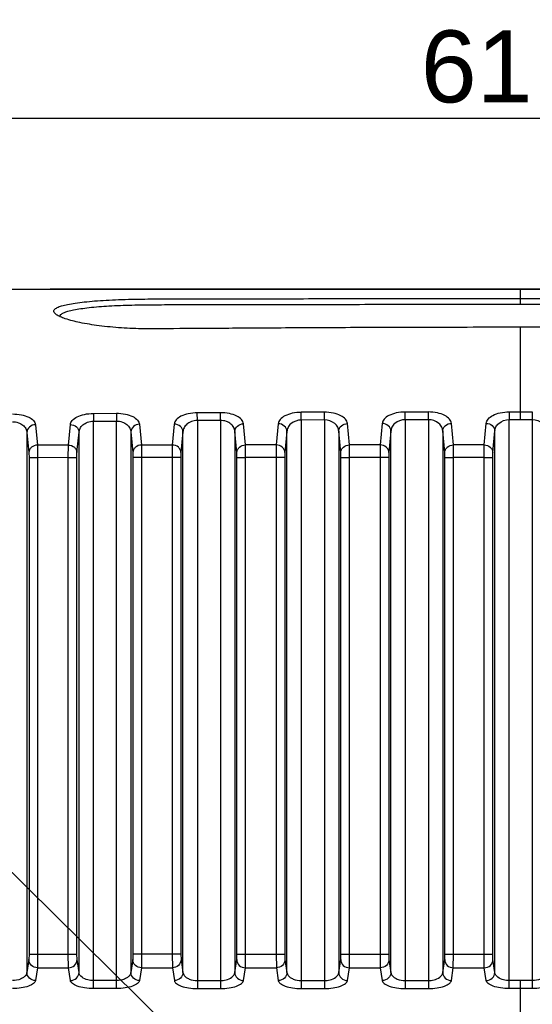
# Model space of a CAD drawing. Header units: millimetres. Extents: x 2163 to 2692, y -1564 to -1190.
# Tile 42 of 47: x 2556 to 2574, y -1357 to -1323. Entities that reach past the tile are written whole.
import ezdxf

# ---------------------------------------------------------------- set-up
doc = ezdxf.new("R2010")
doc.units = ezdxf.units.MM
doc.styles.add('HANA', font='arial.ttf')
doc.dimstyles.new('HANA$0', dxfattribs={"dimtxt": 2.5, "dimasz": 2.5, "dimexe": 0.5, "dimexo": 0.2, "dimgap": 0.5, "dimtad": 1, "dimzin": 1, "dimdsep": 46, "dimtxsty": 'HANA', "dimcen": 0, "dimclrd": 3, "dimclre": 3, "dimclrt": 4, "dimadec": 0, "dimazin": 0, "dimtfac": 1, "dimtmove": 0, "dimatfit": 3, "dimfxl": 1, "dimtzin": 0, "dimarcsym": 0})
doc.dimstyles.new('HANA$7', dxfattribs={"dimtxt": 2.5, "dimasz": 2.5, "dimexe": 0.5, "dimexo": 0.2, "dimgap": 0.5, "dimtad": 1, "dimzin": 1, "dimdsep": 46, "dimtxsty": 'HANA', "dimcen": 0, "dimclrd": 3, "dimclre": 3, "dimclrt": 4, "dimadec": 0, "dimazin": 0, "dimtfac": 1, "dimtmove": 0, "dimatfit": 3, "dimfxl": 1, "dimtzin": 0, "dimarcsym": 0})

# ---------------------------------------------------------------- blocks, each defined once
blk = doc.blocks.new('*D43')
at = {"lineweight": -2}
for p, q in [((2550.223, -1366.25), (2550.223, -1345.508)), ((2611.723, -1366.25), (2611.723, -1345.508)), ((2552.723, -1346.008), (2609.223, -1346.008))]:
    blk.add_line(p, q, dxfattribs=at)
for points in [[(2552.723, -1345.592), (2552.723, -1346.425), (2550.223, -1346.008)], [(2609.223, -1346.425), (2609.223, -1345.592), (2611.723, -1346.008)]]:
    blk.add_solid(points)
at = {"layer": 'Defpoints', "color": 0}
for p in [(2611.723, -1346.008), (2550.223, -1366.45), (2611.723, -1366.45)]:
    blk.add_point(p, dxfattribs=at)
at = {"insert": (2578.998, -1344.231), "char_height": 2.5, "attachment_point": 5, "style": 'HANA'}
blk.add_mtext('61.50{\\fArial|b0|i0|c0|p34;%%P0.30}', dxfattribs=at)

msp = doc.modelspace()

# ---------------------------------------------------------------- linework, layer by layer
at = {"color": 7, "linetype": 'Continuous'}
for p, q in [((2590.019, -1331.892), (2557.393, -1331.892)), ((2573.722, -1331.893), (2573.722, -1332.416)), ((2573.721, -1332.416), (2583.022, -1332.425)), ((2573.722, -1332.217), (2583.022, -1332.226)), ((2557.611, -1332.779), (2557.565, -1332.741)), ((2573.722, -1333.217), (2573.722, -1336.423)), ((2558.893, -1336.208), (2559.695, -1336.203)), ((2558.893, -1336.208), (2558.894, -1336.478)), ((2559.695, -1336.203), (2559.697, -1336.473)), ((2563.308, -1336.183), (2562.506, -1336.187)), ((2562.507, -1336.456), (2562.506, -1336.187)), ((2563.309, -1336.452), (2563.308, -1336.183)), ((2566.921, -1336.168), (2566.119, -1336.171)), ((2566.921, -1336.169), (2566.119, -1336.169)), ((2566.12, -1336.439), (2566.119, -1336.171)), ((2566.922, -1336.436), (2566.921, -1336.168)), ((2570.535, -1336.158), (2569.733, -1336.159)), ((2569.733, -1336.427), (2569.733, -1336.159)), ((2570.535, -1336.159), (2569.733, -1336.159)), ((2570.535, -1336.426), (2570.535, -1336.158)), ((2573.346, -1336.155), (2573.346, -1336.423)), ((2573.346, -1336.155), (2574.148, -1336.155)), ((2574.148, -1336.155), (2574.148, -1336.423)), ((2556.881, -1336.599), (2556.952, -1337.306)), ((2558.025, -1337.306), (2558.094, -1336.593)), ((2558.894, -1336.478), (2559.697, -1336.473)), ((2558.894, -1356.184), (2558.894, -1336.478)), ((2559.697, -1356.184), (2559.697, -1336.473)), ((2560.494, -1336.583), (2560.565, -1337.305)), ((2561.707, -1336.578), (2561.638, -1337.305)), ((2563.309, -1336.452), (2562.507, -1336.456)), ((2562.507, -1336.456), (2562.507, -1356.184)), ((2563.309, -1336.452), (2563.309, -1356.184)), ((2564.178, -1337.304), (2564.107, -1336.569)), ((2565.32, -1336.566), (2565.251, -1337.304)), ((2566.922, -1336.436), (2566.12, -1336.439)), ((2566.12, -1336.439), (2566.12, -1356.184)), ((2566.922, -1336.436), (2566.922, -1356.184)), ((2567.791, -1337.304), (2567.721, -1336.559)), ((2568.934, -1336.557), (2568.864, -1337.304)), ((2570.535, -1336.426), (2569.733, -1336.427)), ((2569.733, -1336.427), (2569.733, -1356.184)), ((2570.535, -1336.426), (2570.535, -1356.184)), ((2571.404, -1337.304), (2571.334, -1336.553)), ((2572.477, -1337.304), (2572.547, -1336.553)), ((2573.346, -1356.184), (2573.346, -1336.423)), ((2573.346, -1336.423), (2573.722, -1336.423)), ((2573.722, -1336.423), (2574.148, -1336.423)), ((2574.148, -1336.423), (2574.148, -1356.184)), ((2556.583, -1336.867), (2556.583, -1355.623)), ((2556.583, -1336.867), (2556.653, -1337.569)), ((2558.325, -1337.568), (2558.395, -1336.861)), ((2558.395, -1355.623), (2558.395, -1336.861)), ((2560.196, -1336.85), (2560.196, -1355.623)), ((2560.196, -1336.85), (2560.266, -1337.567)), ((2562.008, -1336.844), (2561.938, -1337.566)), ((2562.008, -1355.623), (2562.008, -1336.844)), ((2563.809, -1336.835), (2563.809, -1355.623)), ((2563.879, -1337.565), (2563.809, -1336.835)), ((2565.621, -1336.831), (2565.551, -1337.565)), ((2565.621, -1355.623), (2565.621, -1336.831)), ((2567.422, -1336.824), (2567.422, -1355.623)), ((2567.492, -1337.564), (2567.422, -1336.824)), ((2569.234, -1336.822), (2569.164, -1337.564)), ((2569.234, -1355.623), (2569.234, -1336.822)), ((2571.035, -1336.818), (2571.035, -1355.623)), ((2571.105, -1337.563), (2571.035, -1336.818)), ((2572.777, -1337.563), (2572.847, -1336.817)), ((2572.847, -1355.623), (2572.847, -1336.817)), ((2558.025, -1337.306), (2556.952, -1337.306)), ((2558.025, -1337.306), (2556.952, -1337.306)), ((2556.952, -1337.306), (2556.958, -1337.745)), ((2558.02, -1337.744), (2558.025, -1337.306)), ((2561.638, -1337.305), (2560.565, -1337.305)), ((2561.638, -1337.305), (2560.565, -1337.305)), ((2560.565, -1337.305), (2560.571, -1337.742)), ((2561.638, -1337.305), (2561.633, -1337.741)), ((2565.251, -1337.304), (2564.178, -1337.304)), ((2565.251, -1337.304), (2564.178, -1337.304)), ((2564.184, -1337.739), (2564.178, -1337.304)), ((2565.251, -1337.304), (2565.246, -1337.739)), ((2568.864, -1337.304), (2567.791, -1337.304)), ((2568.864, -1337.304), (2567.791, -1337.304)), ((2567.797, -1337.737), (2567.791, -1337.304)), ((2568.864, -1337.304), (2568.859, -1337.737)), ((2572.477, -1337.304), (2571.404, -1337.304)), ((2571.41, -1337.736), (2571.404, -1337.304)), ((2572.472, -1337.736), (2572.477, -1337.304)), ((2556.653, -1337.569), (2556.658, -1337.745)), ((2558.32, -1337.744), (2558.325, -1337.568)), ((2560.266, -1337.567), (2560.271, -1337.742)), ((2561.938, -1337.566), (2561.933, -1337.741)), ((2563.884, -1337.739), (2563.879, -1337.565)), ((2565.551, -1337.565), (2565.545, -1337.739)), ((2567.497, -1337.737), (2567.492, -1337.564)), ((2569.164, -1337.564), (2569.158, -1337.737)), ((2571.11, -1337.736), (2571.105, -1337.563)), ((2572.771, -1337.736), (2572.777, -1337.563)), ((2556.658, -1337.745), (2556.658, -1354.985)), ((2556.958, -1337.745), (2556.658, -1337.745)), ((2558.02, -1337.744), (2556.958, -1337.745)), ((2556.958, -1337.745), (2556.958, -1354.985)), ((2558.02, -1354.985), (2558.02, -1337.744)), ((2558.02, -1337.744), (2558.32, -1337.744)), ((2558.32, -1354.985), (2558.32, -1337.744)), ((2560.271, -1337.742), (2560.271, -1354.985)), ((2560.571, -1337.742), (2560.271, -1337.742)), ((2561.633, -1337.741), (2560.571, -1337.742)), ((2560.571, -1337.742), (2560.571, -1354.985)), ((2561.633, -1337.741), (2561.633, -1354.985)), ((2561.933, -1337.741), (2561.633, -1337.741)), ((2561.933, -1337.741), (2561.933, -1354.985)), ((2563.884, -1354.985), (2563.884, -1337.739)), ((2563.884, -1337.739), (2564.184, -1337.739)), ((2564.184, -1354.985), (2564.184, -1337.739)), ((2565.246, -1337.739), (2564.184, -1337.739)), ((2565.246, -1337.739), (2565.246, -1354.985)), ((2565.545, -1337.739), (2565.246, -1337.739)), ((2565.545, -1337.739), (2565.545, -1354.985)), ((2567.497, -1354.985), (2567.497, -1337.737)), ((2567.497, -1337.737), (2567.797, -1337.737)), ((2567.797, -1354.985), (2567.797, -1337.737)), ((2568.859, -1337.737), (2567.797, -1337.737)), ((2568.859, -1337.737), (2568.859, -1354.985)), ((2569.158, -1337.737), (2568.859, -1337.737)), ((2569.158, -1337.737), (2569.158, -1354.985)), ((2571.11, -1354.985), (2571.11, -1337.736)), ((2571.11, -1337.736), (2571.41, -1337.736)), ((2571.41, -1354.985), (2571.41, -1337.736)), ((2572.472, -1337.736), (2571.41, -1337.736)), ((2572.472, -1354.985), (2572.472, -1337.736)), ((2572.472, -1337.736), (2572.771, -1337.736)), ((2572.771, -1354.985), (2572.771, -1337.736)), ((2556.658, -1354.985), (2556.651, -1355.176)), ((2556.658, -1354.985), (2558.32, -1354.985)), ((2556.958, -1354.985), (2556.951, -1355.461)), ((2558.027, -1355.461), (2558.02, -1354.985)), ((2558.327, -1355.176), (2558.32, -1354.985)), ((2560.271, -1354.985), (2560.264, -1355.176)), ((2561.933, -1354.985), (2560.271, -1354.985)), ((2560.571, -1354.985), (2560.564, -1355.461)), ((2561.633, -1354.985), (2561.64, -1355.461)), ((2561.933, -1354.985), (2561.94, -1355.176)), ((2563.877, -1355.176), (2563.884, -1354.985)), ((2563.884, -1354.985), (2565.545, -1354.985)), ((2564.177, -1355.461), (2564.184, -1354.985)), ((2565.246, -1354.985), (2565.253, -1355.461)), ((2565.545, -1354.985), (2565.553, -1355.176)), ((2567.49, -1355.176), (2567.497, -1354.985)), ((2567.497, -1354.985), (2569.158, -1354.985)), ((2567.79, -1355.461), (2567.797, -1354.985)), ((2568.859, -1354.985), (2568.866, -1355.461)), ((2569.158, -1354.985), (2569.166, -1355.176)), ((2571.103, -1355.176), (2571.11, -1354.985)), ((2571.11, -1354.985), (2572.771, -1354.985)), ((2571.402, -1355.461), (2571.41, -1354.985)), ((2572.479, -1355.461), (2572.472, -1354.985)), ((2572.779, -1355.176), (2572.771, -1354.985)), ((2556.651, -1355.176), (2556.583, -1355.623)), ((2556.951, -1355.461), (2556.882, -1355.905)), ((2556.951, -1355.461), (2558.027, -1355.461)), ((2558.095, -1355.905), (2558.027, -1355.461)), ((2558.395, -1355.623), (2558.327, -1355.176)), ((2560.264, -1355.176), (2560.196, -1355.623)), ((2560.564, -1355.461), (2560.495, -1355.905)), ((2560.564, -1355.461), (2561.64, -1355.461)), ((2561.64, -1355.461), (2561.708, -1355.905)), ((2561.94, -1355.176), (2562.008, -1355.623)), ((2563.809, -1355.623), (2563.877, -1355.176)), ((2564.108, -1355.905), (2564.177, -1355.461)), ((2564.177, -1355.461), (2565.253, -1355.461)), ((2565.253, -1355.461), (2565.321, -1355.905)), ((2565.553, -1355.176), (2565.621, -1355.623)), ((2567.422, -1355.623), (2567.49, -1355.176)), ((2567.721, -1355.905), (2567.79, -1355.461)), ((2567.79, -1355.461), (2568.866, -1355.461)), ((2568.866, -1355.461), (2568.934, -1355.905)), ((2569.166, -1355.176), (2569.234, -1355.623)), ((2571.035, -1355.623), (2571.103, -1355.176)), ((2571.334, -1355.905), (2571.402, -1355.461)), ((2571.402, -1355.461), (2572.479, -1355.461)), ((2572.547, -1355.905), (2572.479, -1355.461)), ((2572.847, -1355.623), (2572.779, -1355.176)), ((2559.697, -1355.903), (2558.894, -1355.903)), ((2562.507, -1355.903), (2563.309, -1355.903)), ((2566.12, -1355.903), (2566.922, -1355.903)), ((2569.733, -1355.903), (2570.535, -1355.903)), ((2574.148, -1355.903), (2573.346, -1355.903)), ((2573.722, -1355.903), (2573.722, -1360.674)), ((2559.697, -1356.184), (2558.894, -1356.184)), ((2562.507, -1356.184), (2563.309, -1356.184)), ((2566.12, -1356.184), (2566.922, -1356.184)), ((2569.733, -1356.184), (2570.535, -1356.184)), ((2574.148, -1356.184), (2573.346, -1356.184))]:
    msp.add_line(p, q, dxfattribs=at)
for points, knots in [([(2519.41, -1333.617), (2519.994, -1333.314), (2520.903, -1332.916), (2522.166, -1332.541), (2523.456, -1332.26), (2525.09, -1332.048), (2526.734, -1331.949), (2528.055, -1331.906), (2529.324, -1331.888), (2530.805, -1331.888), (2532.496, -1331.889), (2534.681, -1331.89), (2537.428, -1331.89), (2540.728, -1331.89), (2544.028, -1331.891), (2548.426, -1331.891), (2553.925, -1331.892), (2560.525, -1331.892), (2567.124, -1331.892), (2571.522, -1331.893), (2573.722, -1331.893)], [0, 0, 0, 0, 0.03619, 0.054289, 0.0724, 0.108689, 0.144792, 0.162892, 0.181371, 0.214576, 0.244325, 0.274315, 0.334752, 0.395335, 0.45578, 0.516193, 0.637181, 0.75814, 0.879069, 1, 1, 1, 1]), ([(2573.722, -1331.893), (2575.921, -1331.893), (2580.32, -1331.892), (2586.918, -1331.892), (2593.518, -1331.892), (2599.017, -1331.891), (2603.415, -1331.891), (2606.715, -1331.89), (2610.016, -1331.89), (2612.762, -1331.89), (2614.948, -1331.889), (2616.638, -1331.888), (2618.119, -1331.888), (2619.388, -1331.906), (2620.709, -1331.949), (2622.353, -1332.048), (2623.988, -1332.26), (2625.277, -1332.541), (2626.54, -1332.916), (2627.449, -1333.314), (2628.033, -1333.617)], [0, 0, 0, 0, 0.120931, 0.24186, 0.362819, 0.483807, 0.54422, 0.604665, 0.665248, 0.725685, 0.755675, 0.785424, 0.818629, 0.837108, 0.855208, 0.891311, 0.9276, 0.945711, 0.96381, 1, 1, 1, 1]), ([(2557.565, -1332.741), (2557.544, -1332.721), (2557.517, -1332.684), (2557.523, -1332.629), (2557.546, -1332.593), (2557.585, -1332.56), (2557.664, -1332.514), (2557.803, -1332.465), (2558.014, -1332.415), (2558.279, -1332.371), (2558.593, -1332.333), (2558.951, -1332.301), (2559.349, -1332.275), (2559.929, -1332.248), (2560.671, -1332.232), (2561.583, -1332.232), (2562.538, -1332.229), (2563.569, -1332.227), (2564.689, -1332.225), (2565.906, -1332.223), (2567.747, -1332.221), (2570.364, -1332.218), (2572.542, -1332.217), (2573.722, -1332.217)], [0, 0, 0, 0, 0.005213, 0.007396, 0.009832, 0.012844, 0.016594, 0.026529, 0.039779, 0.05623, 0.075647, 0.097677, 0.122061, 0.148665, 0.203875, 0.257962, 0.315757, 0.378589, 0.446782, 0.520849, 0.601326, 0.783954, 1, 1, 1, 1]), ([(2557.724, -1332.841), (2557.728, -1332.816), (2557.769, -1332.761), (2557.872, -1332.706), (2558.023, -1332.653), (2558.222, -1332.607), (2558.468, -1332.565), (2558.876, -1332.514), (2559.47, -1332.47), (2560.238, -1332.439), (2561.063, -1332.431), (2561.932, -1332.43), (2563.233, -1332.427), (2565.071, -1332.424), (2567.562, -1332.42), (2570.486, -1332.417), (2572.586, -1332.416), (2573.721, -1332.416)], [0, 0, 0, 0, 0.004763, 0.011814, 0.021707, 0.034494, 0.050068, 0.06822, 0.111145, 0.161221, 0.211577, 0.265109, 0.323357, 0.454408, 0.607979, 0.788218, 1, 1, 1, 1]), ([(2573.722, -1333.217), (2572.632, -1333.217), (2570.611, -1333.22), (2567.793, -1333.229), (2565.381, -1333.241), (2563.313, -1333.255), (2561.779, -1333.264), (2560.662, -1333.276), (2559.873, -1333.246), (2559.124, -1333.174), (2558.473, -1333.07), (2558.02, -1332.96), (2557.751, -1332.859), (2557.65, -1332.807), (2557.611, -1332.779)], [0, 0, 0, 0, 0.202137, 0.37483, 0.522707, 0.649543, 0.758514, 0.807322, 0.856669, 0.904889, 0.946737, 0.979035, 0.991003, 1, 1, 1, 1]), ([(2586.423, -1333.271), (2585.556, -1333.266), (2583.707, -1333.25), (2579.473, -1333.227), (2576.106, -1333.217), (2573.722, -1333.217)], [0, 0, 0, 0, 0.204701, 0.436787, 1, 1, 1, 1]), ([(2556.082, -1336.227), (2556.186, -1336.226), (2556.381, -1336.243), (2556.634, -1336.319), (2556.814, -1336.434), (2556.876, -1336.548), (2556.881, -1336.599)], [0, 0, 0, 0, 0.332242, 0.617368, 0.835221, 1, 1, 1, 1]), ([(2558.094, -1336.593), (2558.099, -1336.542), (2558.16, -1336.427), (2558.34, -1336.309), (2558.593, -1336.228), (2558.788, -1336.209), (2558.893, -1336.208)], [0, 0, 0, 0, 0.165474, 0.383709, 0.668318, 1, 1, 1, 1]), ([(2559.695, -1336.203), (2559.799, -1336.203), (2559.994, -1336.22), (2560.248, -1336.298), (2560.428, -1336.416), (2560.489, -1336.531), (2560.494, -1336.583)], [0, 0, 0, 0, 0.331353, 0.615758, 0.833741, 1, 1, 1, 1]), ([(2562.506, -1336.187), (2562.401, -1336.188), (2562.206, -1336.207), (2561.953, -1336.289), (2561.773, -1336.41), (2561.712, -1336.526), (2561.707, -1336.578)], [0, 0, 0, 0, 0.330861, 0.614951, 0.833317, 1, 1, 1, 1]), ([(2564.107, -1336.569), (2564.102, -1336.517), (2564.042, -1336.4), (2563.862, -1336.28), (2563.608, -1336.2), (2563.413, -1336.183), (2563.308, -1336.183)], [0, 0, 0, 0, 0.167523, 0.385696, 0.669413, 1, 1, 1, 1]), ([(2566.119, -1336.171), (2566.014, -1336.171), (2565.819, -1336.191), (2565.565, -1336.273), (2565.385, -1336.395), (2565.326, -1336.513), (2565.32, -1336.566)], [0, 0, 0, 0, 0.330044, 0.613562, 0.832027, 1, 1, 1, 1]), ([(2567.721, -1336.559), (2567.715, -1336.506), (2567.656, -1336.389), (2567.476, -1336.267), (2567.222, -1336.185), (2567.026, -1336.167), (2566.921, -1336.168)], [0, 0, 0, 0, 0.168439, 0.386723, 0.669995, 1, 1, 1, 1]), ([(2569.733, -1336.159), (2569.628, -1336.16), (2569.432, -1336.179), (2569.178, -1336.262), (2568.998, -1336.386), (2568.939, -1336.503), (2568.934, -1336.557)], [0, 0, 0, 0, 0.32962, 0.612774, 0.831262, 1, 1, 1, 1]), ([(2571.334, -1336.553), (2571.329, -1336.5), (2571.27, -1336.382), (2571.089, -1336.259), (2570.836, -1336.176), (2570.64, -1336.158), (2570.535, -1336.158)], [0, 0, 0, 0, 0.168976, 0.387353, 0.670365, 1, 1, 1, 1]), ([(2572.547, -1336.553), (2572.552, -1336.499), (2572.611, -1336.381), (2572.791, -1336.257), (2573.045, -1336.174), (2573.241, -1336.155), (2573.346, -1336.155)], [0, 0, 0, 0, 0.169131, 0.387612, 0.670613, 1, 1, 1, 1]), ([(2556.084, -1336.497), (2556.153, -1336.497), (2556.284, -1336.516), (2556.448, -1336.602), (2556.552, -1336.725), (2556.58, -1336.821), (2556.583, -1336.867)], [0, 0, 0, 0, 0.306711, 0.573229, 0.79788, 1, 1, 1, 1]), ([(2556.881, -1336.599), (2556.807, -1336.601), (2556.658, -1336.653), (2556.585, -1336.798), (2556.583, -1336.867)], [0, 0, 0, 0, 0.519285, 1, 1, 1, 1]), ([(2558.094, -1336.593), (2558.169, -1336.595), (2558.319, -1336.646), (2558.393, -1336.791), (2558.395, -1336.861)], [0, 0, 0, 0, 0.519585, 1, 1, 1, 1]), ([(2558.395, -1336.861), (2558.398, -1336.814), (2558.426, -1336.717), (2558.53, -1336.592), (2558.693, -1336.502), (2558.824, -1336.479), (2558.894, -1336.478)], [0, 0, 0, 0, 0.202667, 0.428036, 0.694186, 1, 1, 1, 1]), ([(2559.697, -1336.473), (2559.766, -1336.472), (2559.898, -1336.492), (2560.062, -1336.581), (2560.166, -1336.706), (2560.193, -1336.803), (2560.196, -1336.85)], [0, 0, 0, 0, 0.305618, 0.57143, 0.796491, 1, 1, 1, 1]), ([(2560.494, -1336.583), (2560.42, -1336.585), (2560.271, -1336.637), (2560.198, -1336.781), (2560.196, -1336.85)], [0, 0, 0, 0, 0.519936, 1, 1, 1, 1]), ([(2562.008, -1336.844), (2562.006, -1336.775), (2561.932, -1336.631), (2561.782, -1336.58), (2561.707, -1336.578)], [0, 0, 0, 0, 0.479801, 1, 1, 1, 1]), ([(2562.507, -1336.456), (2562.437, -1336.457), (2562.305, -1336.48), (2562.142, -1336.572), (2562.038, -1336.699), (2562.011, -1336.798), (2562.008, -1336.844)], [0, 0, 0, 0, 0.304915, 0.570574, 0.796255, 1, 1, 1, 1]), ([(2563.809, -1336.835), (2563.806, -1336.788), (2563.779, -1336.69), (2563.675, -1336.562), (2563.512, -1336.472), (2563.379, -1336.451), (2563.309, -1336.452)], [0, 0, 0, 0, 0.204755, 0.430317, 0.695468, 1, 1, 1, 1]), ([(2563.809, -1336.835), (2563.811, -1336.767), (2563.885, -1336.623), (2564.033, -1336.571), (2564.107, -1336.569)], [0, 0, 0, 0, 0.479509, 1, 1, 1, 1]), ([(2565.621, -1336.831), (2565.619, -1336.762), (2565.544, -1336.618), (2565.395, -1336.567), (2565.32, -1336.566)], [0, 0, 0, 0, 0.479301, 1, 1, 1, 1]), ([(2566.12, -1336.439), (2565.991, -1336.44), (2565.797, -1336.501), (2565.651, -1336.684), (2565.624, -1336.784), (2565.621, -1336.831)], [0, 0, 0, 0, 0.56501, 0.793084, 1, 1, 1, 1]), ([(2567.422, -1336.824), (2567.419, -1336.777), (2567.392, -1336.678), (2567.246, -1336.494), (2567.052, -1336.435), (2566.922, -1336.436)], [0, 0, 0, 0, 0.207469, 0.435398, 1, 1, 1, 1]), ([(2567.422, -1336.824), (2567.424, -1336.756), (2567.498, -1336.612), (2567.646, -1336.561), (2567.721, -1336.559)], [0, 0, 0, 0, 0.479089, 1, 1, 1, 1]), ([(2569.234, -1336.822), (2569.232, -1336.753), (2569.157, -1336.609), (2569.008, -1336.558), (2568.934, -1336.557)], [0, 0, 0, 0, 0.478952, 1, 1, 1, 1]), ([(2569.733, -1336.427), (2569.603, -1336.428), (2569.409, -1336.49), (2569.264, -1336.674), (2569.237, -1336.774), (2569.234, -1336.822)], [0, 0, 0, 0, 0.564085, 0.792327, 1, 1, 1, 1]), ([(2571.035, -1336.818), (2571.032, -1336.77), (2571.005, -1336.671), (2570.86, -1336.486), (2570.665, -1336.425), (2570.535, -1336.426)], [0, 0, 0, 0, 0.207957, 0.436112, 1, 1, 1, 1]), ([(2571.035, -1336.818), (2571.037, -1336.75), (2571.111, -1336.606), (2571.259, -1336.555), (2571.334, -1336.553)], [0, 0, 0, 0, 0.478838, 1, 1, 1, 1]), ([(2572.547, -1336.553), (2572.622, -1336.554), (2572.77, -1336.605), (2572.845, -1336.749), (2572.847, -1336.817)], [0, 0, 0, 0, 0.52121, 1, 1, 1, 1]), ([(2572.847, -1336.817), (2572.85, -1336.769), (2572.877, -1336.669), (2573.022, -1336.484), (2573.216, -1336.423), (2573.346, -1336.423)], [0, 0, 0, 0, 0.207997, 0.436213, 1, 1, 1, 1]), ([(2574.148, -1336.423), (2574.278, -1336.423), (2574.473, -1336.484), (2574.618, -1336.669), (2574.645, -1336.769), (2574.648, -1336.817)], [0, 0, 0, 0, 0.563968, 0.79209, 1, 1, 1, 1]), ([(2556.952, -1337.306), (2556.878, -1337.308), (2556.763, -1337.349), (2556.672, -1337.465), (2556.654, -1337.535), (2556.653, -1337.569)], [0, 0, 0, 0, 0.516742, 0.763908, 1, 1, 1, 1]), ([(2558.025, -1337.306), (2558.1, -1337.307), (2558.215, -1337.349), (2558.306, -1337.464), (2558.324, -1337.534), (2558.325, -1337.568)], [0, 0, 0, 0, 0.516991, 0.7641, 1, 1, 1, 1]), ([(2560.565, -1337.305), (2560.491, -1337.307), (2560.376, -1337.348), (2560.285, -1337.463), (2560.267, -1337.533), (2560.266, -1337.567)], [0, 0, 0, 0, 0.517533, 0.764491, 1, 1, 1, 1]), ([(2561.938, -1337.566), (2561.937, -1337.533), (2561.918, -1337.463), (2561.828, -1337.347), (2561.713, -1337.306), (2561.638, -1337.305)], [0, 0, 0, 0, 0.23534, 0.482247, 1, 1, 1, 1]), ([(2563.879, -1337.565), (2563.88, -1337.531), (2563.898, -1337.462), (2563.989, -1337.347), (2564.104, -1337.306), (2564.178, -1337.304)], [0, 0, 0, 0, 0.235011, 0.481792, 1, 1, 1, 1]), ([(2565.551, -1337.565), (2565.55, -1337.531), (2565.531, -1337.462), (2565.44, -1337.347), (2565.326, -1337.306), (2565.251, -1337.304)], [0, 0, 0, 0, 0.234877, 0.481617, 1, 1, 1, 1]), ([(2567.492, -1337.564), (2567.493, -1337.53), (2567.511, -1337.461), (2567.602, -1337.346), (2567.717, -1337.306), (2567.791, -1337.304)], [0, 0, 0, 0, 0.234635, 0.481283, 1, 1, 1, 1]), ([(2569.164, -1337.564), (2569.163, -1337.53), (2569.144, -1337.461), (2569.053, -1337.346), (2568.938, -1337.305), (2568.864, -1337.304)], [0, 0, 0, 0, 0.234547, 0.481168, 1, 1, 1, 1]), ([(2571.105, -1337.563), (2571.106, -1337.53), (2571.124, -1337.46), (2571.215, -1337.346), (2571.33, -1337.305), (2571.404, -1337.304)], [0, 0, 0, 0, 0.234416, 0.480987, 1, 1, 1, 1]), ([(2572.477, -1337.304), (2572.551, -1337.305), (2572.666, -1337.346), (2572.757, -1337.46), (2572.776, -1337.53), (2572.777, -1337.563)], [0, 0, 0, 0, 0.519054, 0.765615, 1, 1, 1, 1]), ([(2556.951, -1355.461), (2556.875, -1355.459), (2556.721, -1355.401), (2556.652, -1355.249), (2556.651, -1355.176)], [0, 0, 0, 0, 0.508635, 1, 1, 1, 1]), ([(2558.027, -1355.461), (2558.103, -1355.459), (2558.257, -1355.401), (2558.326, -1355.249), (2558.327, -1355.176)], [0, 0, 0, 0, 0.508635, 1, 1, 1, 1]), ([(2560.564, -1355.461), (2560.488, -1355.459), (2560.334, -1355.401), (2560.265, -1355.249), (2560.264, -1355.176)], [0, 0, 0, 0, 0.508636, 1, 1, 1, 1]), ([(2561.94, -1355.176), (2561.938, -1355.249), (2561.87, -1355.401), (2561.716, -1355.459), (2561.64, -1355.461)], [0, 0, 0, 0, 0.491364, 1, 1, 1, 1]), ([(2563.877, -1355.176), (2563.878, -1355.249), (2563.947, -1355.401), (2564.101, -1355.459), (2564.177, -1355.461)], [0, 0, 0, 0, 0.491364, 1, 1, 1, 1]), ([(2565.553, -1355.176), (2565.551, -1355.249), (2565.483, -1355.401), (2565.329, -1355.459), (2565.253, -1355.461)], [0, 0, 0, 0, 0.491364, 1, 1, 1, 1]), ([(2567.49, -1355.176), (2567.491, -1355.249), (2567.56, -1355.401), (2567.714, -1355.459), (2567.79, -1355.461)], [0, 0, 0, 0, 0.491364, 1, 1, 1, 1]), ([(2569.166, -1355.176), (2569.164, -1355.249), (2569.096, -1355.401), (2568.942, -1355.459), (2568.866, -1355.461)], [0, 0, 0, 0, 0.491364, 1, 1, 1, 1]), ([(2571.103, -1355.176), (2571.104, -1355.249), (2571.173, -1355.401), (2571.327, -1355.459), (2571.402, -1355.461)], [0, 0, 0, 0, 0.491364, 1, 1, 1, 1]), ([(2572.479, -1355.461), (2572.555, -1355.459), (2572.709, -1355.401), (2572.777, -1355.249), (2572.779, -1355.176)], [0, 0, 0, 0, 0.508636, 1, 1, 1, 1]), ([(2556.583, -1355.623), (2556.58, -1355.659), (2556.549, -1355.726), (2556.468, -1355.8), (2556.318, -1355.88), (2556.18, -1355.903), (2556.084, -1355.903)], [0, 0, 0, 0, 0.176325, 0.33748, 0.531231, 1, 1, 1, 1]), ([(2556.882, -1355.905), (2556.807, -1355.904), (2556.654, -1355.846), (2556.584, -1355.695), (2556.583, -1355.623)], [0, 0, 0, 0, 0.510293, 1, 1, 1, 1]), ([(2558.095, -1355.905), (2558.171, -1355.904), (2558.324, -1355.846), (2558.394, -1355.695), (2558.395, -1355.623)], [0, 0, 0, 0, 0.510294, 1, 1, 1, 1]), ([(2558.894, -1355.903), (2558.828, -1355.903), (2558.639, -1355.885), (2558.407, -1355.754), (2558.395, -1355.623)], [0, 0, 0, 0, 0.334931, 1, 1, 1, 1]), ([(2560.196, -1355.623), (2560.193, -1355.659), (2560.162, -1355.726), (2560.081, -1355.8), (2559.931, -1355.88), (2559.793, -1355.903), (2559.697, -1355.903)], [0, 0, 0, 0, 0.176327, 0.337482, 0.531234, 1, 1, 1, 1]), ([(2560.495, -1355.905), (2560.42, -1355.904), (2560.267, -1355.846), (2560.197, -1355.695), (2560.196, -1355.623)], [0, 0, 0, 0, 0.510293, 1, 1, 1, 1]), ([(2562.008, -1355.623), (2562.007, -1355.695), (2561.937, -1355.846), (2561.784, -1355.904), (2561.708, -1355.905)], [0, 0, 0, 0, 0.489706, 1, 1, 1, 1]), ([(2562.008, -1355.623), (2562.011, -1355.659), (2562.041, -1355.726), (2562.122, -1355.8), (2562.273, -1355.88), (2562.411, -1355.903), (2562.507, -1355.903)], [0, 0, 0, 0, 0.176319, 0.337516, 0.531255, 1, 1, 1, 1]), ([(2563.309, -1355.903), (2563.376, -1355.903), (2563.564, -1355.886), (2563.797, -1355.754), (2563.809, -1355.623)], [0, 0, 0, 0, 0.334465, 1, 1, 1, 1]), ([(2563.809, -1355.623), (2563.81, -1355.695), (2563.88, -1355.846), (2564.033, -1355.904), (2564.108, -1355.905)], [0, 0, 0, 0, 0.489706, 1, 1, 1, 1]), ([(2565.621, -1355.623), (2565.62, -1355.695), (2565.55, -1355.846), (2565.397, -1355.904), (2565.321, -1355.905)], [0, 0, 0, 0, 0.489706, 1, 1, 1, 1]), ([(2565.621, -1355.623), (2565.624, -1355.659), (2565.654, -1355.726), (2565.735, -1355.8), (2565.885, -1355.88), (2566.024, -1355.903), (2566.12, -1355.903)], [0, 0, 0, 0, 0.17632, 0.337517, 0.531256, 1, 1, 1, 1]), ([(2566.922, -1355.903), (2566.989, -1355.903), (2567.177, -1355.886), (2567.41, -1355.754), (2567.422, -1355.623)], [0, 0, 0, 0, 0.334464, 1, 1, 1, 1]), ([(2567.422, -1355.623), (2567.423, -1355.695), (2567.493, -1355.846), (2567.646, -1355.904), (2567.721, -1355.905)], [0, 0, 0, 0, 0.489706, 1, 1, 1, 1]), ([(2569.234, -1355.623), (2569.232, -1355.695), (2569.163, -1355.846), (2569.01, -1355.904), (2568.934, -1355.905)], [0, 0, 0, 0, 0.489706, 1, 1, 1, 1]), ([(2569.234, -1355.623), (2569.237, -1355.659), (2569.267, -1355.726), (2569.348, -1355.8), (2569.498, -1355.881), (2569.637, -1355.903), (2569.733, -1355.903)], [0, 0, 0, 0, 0.176321, 0.337517, 0.531257, 1, 1, 1, 1]), ([(2570.535, -1355.903), (2570.602, -1355.903), (2570.79, -1355.886), (2571.023, -1355.754), (2571.035, -1355.623)], [0, 0, 0, 0, 0.334464, 1, 1, 1, 1]), ([(2571.035, -1355.623), (2571.036, -1355.695), (2571.106, -1355.846), (2571.259, -1355.904), (2571.334, -1355.905)], [0, 0, 0, 0, 0.489706, 1, 1, 1, 1]), ([(2572.547, -1355.905), (2572.623, -1355.904), (2572.776, -1355.846), (2572.845, -1355.695), (2572.847, -1355.623)], [0, 0, 0, 0, 0.510294, 1, 1, 1, 1]), ([(2573.346, -1355.903), (2573.28, -1355.903), (2573.091, -1355.886), (2572.859, -1355.754), (2572.847, -1355.623)], [0, 0, 0, 0, 0.334927, 1, 1, 1, 1]), ([(2574.648, -1355.623), (2574.644, -1355.659), (2574.614, -1355.726), (2574.533, -1355.8), (2574.383, -1355.881), (2574.244, -1355.903), (2574.148, -1355.903)], [0, 0, 0, 0, 0.176332, 0.337494, 0.531254, 1, 1, 1, 1]), ([(2556.882, -1355.905), (2556.876, -1355.946), (2556.825, -1356.006), (2556.735, -1356.061), (2556.594, -1356.121), (2556.374, -1356.17), (2556.185, -1356.184), (2556.084, -1356.184)], [0, 0, 0, 0, 0.140878, 0.240047, 0.360218, 0.656349, 1, 1, 1, 1]), ([(2558.894, -1356.184), (2558.793, -1356.184), (2558.604, -1356.17), (2558.383, -1356.121), (2558.242, -1356.061), (2558.153, -1356.006), (2558.101, -1355.946), (2558.095, -1355.905)], [0, 0, 0, 0, 0.344067, 0.640275, 0.760324, 0.859298, 1, 1, 1, 1]), ([(2560.495, -1355.905), (2560.489, -1355.946), (2560.438, -1356.006), (2560.348, -1356.061), (2560.207, -1356.121), (2559.987, -1356.17), (2559.798, -1356.184), (2559.697, -1356.184)], [0, 0, 0, 0, 0.14088, 0.240049, 0.36022, 0.65635, 1, 1, 1, 1]), ([(2561.708, -1355.905), (2561.714, -1355.946), (2561.766, -1356.006), (2561.856, -1356.061), (2561.997, -1356.121), (2562.217, -1356.17), (2562.406, -1356.184), (2562.507, -1356.184)], [0, 0, 0, 0, 0.140804, 0.239915, 0.360054, 0.656196, 1, 1, 1, 1]), ([(2563.309, -1356.184), (2563.411, -1356.184), (2563.6, -1356.17), (2563.82, -1356.121), (2563.961, -1356.061), (2564.051, -1356.006), (2564.102, -1355.946), (2564.108, -1355.905)], [0, 0, 0, 0, 0.343782, 0.639921, 0.760066, 0.859184, 1, 1, 1, 1]), ([(2565.321, -1355.905), (2565.327, -1355.946), (2565.379, -1356.006), (2565.469, -1356.061), (2565.61, -1356.121), (2565.83, -1356.17), (2566.019, -1356.184), (2566.12, -1356.184)], [0, 0, 0, 0, 0.140805, 0.239915, 0.360055, 0.656196, 1, 1, 1, 1]), ([(2566.922, -1356.184), (2567.024, -1356.184), (2567.213, -1356.17), (2567.433, -1356.121), (2567.574, -1356.061), (2567.664, -1356.006), (2567.715, -1355.946), (2567.721, -1355.905)], [0, 0, 0, 0, 0.343782, 0.639921, 0.760065, 0.859183, 1, 1, 1, 1]), ([(2568.934, -1355.905), (2568.94, -1355.946), (2568.992, -1356.006), (2569.082, -1356.061), (2569.223, -1356.121), (2569.443, -1356.17), (2569.632, -1356.184), (2569.733, -1356.184)], [0, 0, 0, 0, 0.140805, 0.239916, 0.360055, 0.656196, 1, 1, 1, 1]), ([(2570.535, -1356.184), (2570.637, -1356.184), (2570.826, -1356.17), (2571.046, -1356.121), (2571.187, -1356.061), (2571.277, -1356.006), (2571.328, -1355.946), (2571.334, -1355.905)], [0, 0, 0, 0, 0.343782, 0.63992, 0.760065, 0.859183, 1, 1, 1, 1]), ([(2573.346, -1356.184), (2573.245, -1356.184), (2573.055, -1356.17), (2572.835, -1356.121), (2572.694, -1356.061), (2572.605, -1356.006), (2572.553, -1355.946), (2572.547, -1355.905)], [0, 0, 0, 0, 0.344064, 0.640271, 0.76032, 0.859294, 1, 1, 1, 1]), ([(2574.947, -1355.905), (2574.941, -1355.946), (2574.889, -1356.006), (2574.8, -1356.061), (2574.659, -1356.121), (2574.439, -1356.17), (2574.25, -1356.184), (2574.148, -1356.184)], [0, 0, 0, 0, 0.140885, 0.240059, 0.360234, 0.656368, 1, 1, 1, 1])]:
    msp.add_open_spline(points, degree=3, knots=knots, dxfattribs=at)

# ---------------------------------------------------------------- dimensions: what is measured, and where the dimension line sits
dim = msp.add_linear_dim(base=(2611.723, -1325.952), p1=(2550.223, -1346.394), p2=(2611.723, -1346.394), text='<>{\\fArial|b0|i0|c0|p34;%%P0.30}', dimstyle='HANA$0', override={"dimcen": 1.5, "dimclrd": 256, "dimclre": 256, "dimclrt": 256, "dimadec": 1, "dimtp": 0.1, "dimtm": 0.1, "dimtfillclr": 3})
dim.commit()
dim.dimension.update_dxf_attribs({"geometry": '*D43', "text_midpoint": (2578.998, -1325.952), "dimtype": 160, "insert": (0, 20.056)})

# ---------------------------------------------------------------- leaders
msp.add_leader([(2550.223, -1346.394), (2581.292, -1377.011)], dimstyle='HANA$7', override={"dimtad": 0, "dimcen": 1.5, "dimclrd": 256, "dimtp": 0.1, "dimtm": 0.1, "dimtfillclr": 3})

doc.saveas('drawing.dxf')
